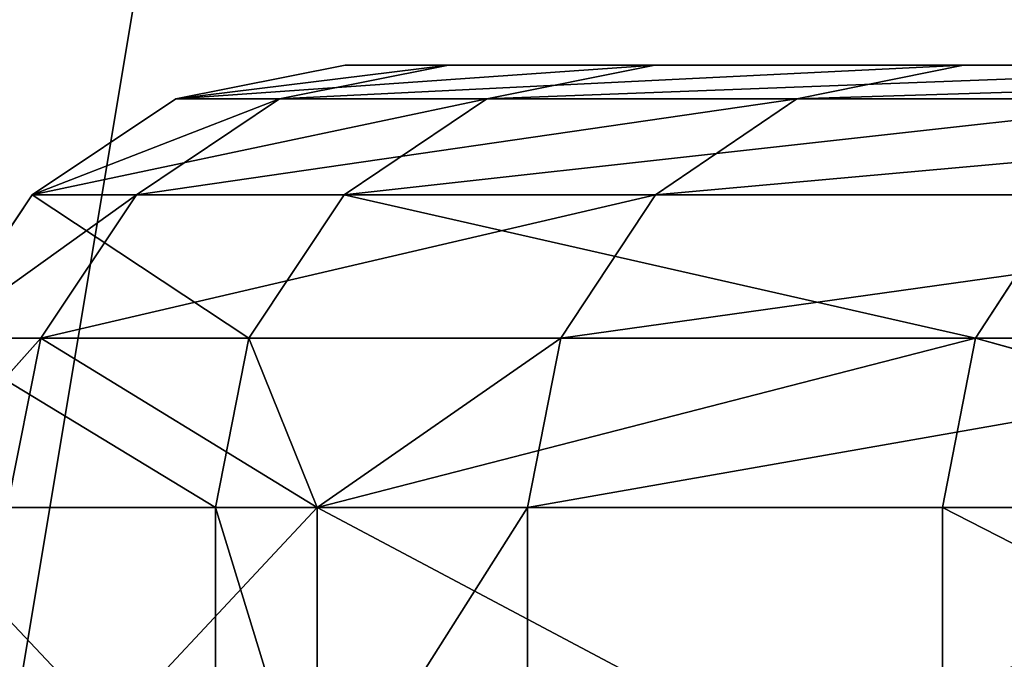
# Model space of a CAD drawing. Extents: x 0.04 to 8.7, y -7.15 to 0.
# Tile 91 of 256: x 0.6503 to 0.7379, y -1.7261 to -1.6692. Entities that reach past the tile are written whole.
import ezdxf

# ---------------------------------------------------------------- set-up
doc = ezdxf.new("R2010")
doc.units = 0
doc.header["$MEASUREMENT"] = 0
doc.layers.get('0').update_dxf_attribs({"linetype": 'CONTINUOUS'})

# ---------------------------------------------------------------- blocks, each defined once
blk = doc.blocks.new('ACE_M_STL')
at = {"color": 0}
for p, q in [((0.679298, -1.673228, 0.092141), (0.664237, -1.676225, 0.092516)), ((0.679298, -1.673228, 0.092141), (0.664237, -1.676225, 0.092516)), ((0.688484, -1.673228, -0.276192), (0.67346, -1.676225, -0.277318)), ((0.688484, -1.673228, -0.276192), (0.67346, -1.676225, -0.277318)), ((0.706832, -1.673228, 0.459558), (0.679298, -1.673228, 0.092141)), ((0.679298, -1.673228, 0.092141), (0.688484, -1.673228, -0.276192)), ((0.706832, -1.673228, 0.459558), (0.679298, -1.673228, 0.092141)), ((0.679298, -1.673228, 0.092141), (0.688484, -1.673228, -0.276192)), ((0.688484, -1.673228, -0.276192), (0.734298, -1.673228, -0.64178)), ((0.688484, -1.673228, -0.276192), (0.734298, -1.673228, -0.64178)), ((0.706832, -1.673228, 0.459558), (0.691883, -1.676225, 0.461431)), ((0.706832, -1.673228, 0.459558), (0.691883, -1.676225, 0.461431)), ((0.770812, -1.673228, 0.822408), (0.706832, -1.673228, 0.459558)), ((0.770812, -1.673228, 0.822408), (0.706832, -1.673228, 0.459558)), ((0.734298, -1.673228, -0.64178), (0.719461, -1.676225, -0.644397)), ((0.734298, -1.673228, -0.64178), (0.719461, -1.676225, -0.644397)), ((0.734298, -1.673228, -0.64178), (0.816285, -1.673228, -1.00099)), ((0.734298, -1.673228, -0.64178), (0.816285, -1.673228, -1.00099)), ((0.664237, -1.676225, 0.092516), (0.651468, -1.68476, 0.092835)), ((0.664237, -1.676225, 0.092516), (0.651468, -1.68476, 0.092835)), ((0.67346, -1.676225, -0.277318), (0.660723, -1.68476, -0.278273)), ((0.67346, -1.676225, -0.277318), (0.660723, -1.68476, -0.278273)), ((0.664237, -1.676225, 0.092516), (0.67346, -1.676225, -0.277318)), ((0.691883, -1.676225, 0.461431), (0.664237, -1.676225, 0.092516)), ((0.664237, -1.676225, 0.092516), (0.67346, -1.676225, -0.277318)), ((0.691883, -1.676225, 0.461431), (0.664237, -1.676225, 0.092516)), ((0.67346, -1.676225, -0.277318), (0.719461, -1.676225, -0.644397)), ((0.67346, -1.676225, -0.277318), (0.719461, -1.676225, -0.644397)), ((0.691883, -1.676225, 0.461431), (0.67921, -1.68476, 0.463019)), ((0.691883, -1.676225, 0.461431), (0.67921, -1.68476, 0.463019)), ((0.756124, -1.676225, 0.82576), (0.691883, -1.676225, 0.461431)), ((0.756124, -1.676225, 0.82576), (0.691883, -1.676225, 0.461431)), ((0.719461, -1.676225, -0.644397), (0.706882, -1.68476, -0.646615)), ((0.719461, -1.676225, -0.644397), (0.706882, -1.68476, -0.646615)), ((0.719461, -1.676225, -0.644397), (0.801782, -1.676225, -1.005071)), ((0.719461, -1.676225, -0.644397), (0.801782, -1.676225, -1.005071)), ((0.651468, -1.68476, 0.092835), (0.642936, -1.697532, 0.093047)), ((0.651468, -1.68476, 0.092835), (0.642936, -1.697532, 0.093047)), ((0.651468, -1.68476, 0.092835), (0.660723, -1.68476, -0.278273)), ((0.651468, -1.68476, 0.092835), (0.660723, -1.68476, -0.278273)), ((0.67921, -1.68476, 0.463019), (0.651468, -1.68476, 0.092835)), ((0.67921, -1.68476, 0.463019), (0.651468, -1.68476, 0.092835)), ((0.660723, -1.68476, -0.278273), (0.652212, -1.697532, -0.278911)), ((0.660723, -1.68476, -0.278273), (0.652212, -1.697532, -0.278911)), ((0.660723, -1.68476, -0.278273), (0.706882, -1.68476, -0.646615)), ((0.660723, -1.68476, -0.278273), (0.706882, -1.68476, -0.646615)), ((0.67921, -1.68476, 0.463019), (0.670741, -1.697532, 0.46408)), ((0.67921, -1.68476, 0.463019), (0.670741, -1.697532, 0.46408)), ((0.743672, -1.68476, 0.828602), (0.67921, -1.68476, 0.463019)), ((0.743672, -1.68476, 0.828602), (0.67921, -1.68476, 0.463019)), ((0.706882, -1.68476, -0.646615), (0.698477, -1.697532, -0.648096)), ((0.706882, -1.68476, -0.646615), (0.698477, -1.697532, -0.648096)), ((0.706882, -1.68476, -0.646615), (0.789487, -1.68476, -1.00853)), ((0.706882, -1.68476, -0.646615), (0.789487, -1.68476, -1.00853)), ((0.743672, -1.68476, 0.828602), (0.735351, -1.697532, 0.830501)), ((0.743672, -1.68476, 0.828602), (0.735351, -1.697532, 0.830501)), ((0.638779, -1.712598), (0.652212, -1.697532, -0.278911)), ((0.638779, -1.712598), (0.652212, -1.697532, -0.278911)), ((0.642936, -1.697532, 0.093047), (0.652212, -1.697532, -0.278911)), ((0.670741, -1.697532, 0.46408), (0.642936, -1.697532, 0.093047)), ((0.670741, -1.697532, 0.46408), (0.642936, -1.697532, 0.093047)), ((0.642936, -1.697532, 0.093047), (0.652212, -1.697532, -0.278911)), ((0.649224, -1.712598, -0.279135), (0.652212, -1.697532, -0.278911)), ((0.649224, -1.712598, -0.279135), (0.652212, -1.697532, -0.278911)), ((0.652212, -1.697532, -0.278911), (0.698477, -1.697532, -0.648096)), ((0.652212, -1.697532, -0.278911), (0.698477, -1.697532, -0.648096)), ((0.652212, -1.697532, -0.278911), (0.676799, -1.712598, -0.53158)), ((0.652212, -1.697532, -0.278911), (0.676799, -1.712598, -0.53158)), ((0.670741, -1.697532, 0.46408), (0.667768, -1.712598, 0.464453)), ((0.670741, -1.697532, 0.46408), (0.667768, -1.712598, 0.464453)), ((0.670741, -1.697532, 0.46408), (0.676799, -1.712598, 0.53158)), ((0.735351, -1.697532, 0.830501), (0.670741, -1.697532, 0.46408)), ((0.735351, -1.697532, 0.830501), (0.670741, -1.697532, 0.46408)), ((0.670741, -1.697532, 0.46408), (0.676799, -1.712598, 0.53158)), ((0.698477, -1.697532, -0.648096), (0.676799, -1.712598, -0.53158)), ((0.698477, -1.697532, -0.648096), (0.676799, -1.712598, -0.53158)), ((0.735351, -1.697532, 0.830501), (0.676799, -1.712598, 0.53158)), ((0.735351, -1.697532, 0.830501), (0.676799, -1.712598, 0.53158)), ((0.698477, -1.697532, -0.648096), (0.695526, -1.712598, -0.648617)), ((0.698477, -1.697532, -0.648096), (0.695526, -1.712598, -0.648617)), ((0.698477, -1.697532, -0.648096), (0.781271, -1.697532, -1.010841)), ((0.698477, -1.697532, -0.648096), (0.781271, -1.697532, -1.010841)), ((0.73243, -1.712598, 0.831168), (0.735351, -1.697532, 0.830501)), ((0.73243, -1.712598, 0.831168), (0.735351, -1.697532, 0.830501)), ((0.735351, -1.697532, 0.830501), (0.790083, -1.712598, 1.052338)), ((0.836124, -1.697532, 1.188668), (0.735351, -1.697532, 0.830501)), ((0.836124, -1.697532, 1.188668), (0.735351, -1.697532, 0.830501)), ((0.735351, -1.697532, 0.830501), (0.790083, -1.712598, 1.052338)), ((0.63994, -1.712598, 0.093122), (0.667768, -1.712598, 0.464453)), ((0.63994, -1.712598, 0.093122), (0.667768, -1.712598, 0.464453)), ((0.676799, -1.712598, -0.53158), (0.649224, -1.712598, -0.279135)), ((0.676799, -1.712598, -0.53158), (0.649224, -1.712598, -0.279135)), ((0.667768, -1.712598, 0.464453), (0.667768, -1.742126, 0.464453)), ((0.667768, -1.712598, 0.464453), (0.667768, -1.742126, 0.464453)), ((0.667768, -1.712598, 0.464453), (0.676799, -1.712598, 0.53158)), ((0.667768, -1.712598, 0.464453), (0.676799, -1.712598, 0.53158)), ((0.695526, -1.712598, -0.648617), (0.676799, -1.712598, -0.53158)), ((0.676799, -1.712598, -0.53158), (0.676799, -1.742126, -0.53158)), ((0.676799, -1.712598, -0.53158), (0.676799, -1.742126, -0.53158)), ((0.676799, -1.712598, 0.53158), (0.676799, -1.742126, 0.53158)), ((0.676799, -1.712598, 0.53158), (0.676799, -1.742126, 0.53158)), ((0.676799, -1.712598, 0.53158), (0.73243, -1.712598, 0.831168)), ((0.695526, -1.712598, -0.648617), (0.676799, -1.712598, -0.53158)), ((0.676799, -1.712598, 0.53158), (0.73243, -1.712598, 0.831168)), ((0.778386, -1.712598, -1.011653), (0.695526, -1.712598, -0.648617)), ((0.695526, -1.712598, -0.648617), (0.695526, -1.742126, -0.648617)), ((0.695526, -1.712598, -0.648617), (0.695526, -1.742126, -0.648617)), ((0.778386, -1.712598, -1.011653), (0.695526, -1.712598, -0.648617)), ((0.73243, -1.712598, 0.831168), (0.73243, -1.742126, 0.831168)), ((0.73243, -1.712598, 0.831168), (0.73243, -1.742126, 0.831168)), ((0.73243, -1.712598, 0.831168), (0.790083, -1.712598, 1.052338)), ((0.73243, -1.712598, 0.831168), (0.790083, -1.712598, 1.052338))]:
    blk.add_line(p, q, dxfattribs=at)
mesh = blk.add_polyface(dxfattribs=at)
corners = [(0.623512, 0, -2.165354), (0.938233, -1.889764, -2.636368), (0.623512, -1.889764, -2.165354), (0.938233, 0, -2.636368)]
mesh.append_faces([[corners[k] for k in face] for face in [(0, 1, 2), (1, 0, 3)]], dxfattribs={"vtx0": -1, "color": 0})
mesh = blk.add_polyface(dxfattribs=at)
corners = [(0.938233, 0, 2.636368), (0.623512, -1.889764, 2.165354), (0.938233, -1.889764, 2.636368), (0.623512, 0, 2.165354)]
mesh.append_faces([[corners[k] for k in face] for face in [(0, 1, 2), (1, 0, 3)]], dxfattribs={"vtx0": -1, "color": 0})
mesh = blk.add_polyface(dxfattribs=at)
corners = [(0.706832, -1.673228, 0.459558), (0.664237, -1.676225, 0.092516), (0.679298, -1.673228, 0.092141), (0.691883, -1.676225, 0.461431)]
mesh.append_faces([[corners[k] for k in face] for face in [(0, 1, 2), (1, 0, 3)]], dxfattribs={"vtx0": -1, "color": 0})
mesh = blk.add_polyface(dxfattribs=at)
corners = [(0.688484, -1.673228, -0.276192), (0.664237, -1.676225, 0.092516), (0.67346, -1.676225, -0.277318), (0.679298, -1.673228, 0.092141)]
mesh.append_faces([[corners[k] for k in face] for face in [(0, 1, 2), (1, 0, 3)]], dxfattribs={"vtx0": -1, "color": 0})
mesh = blk.add_polyface(dxfattribs=at)
corners = [(0.734298, -1.673228, -0.64178), (0.67346, -1.676225, -0.277318), (0.719461, -1.676225, -0.644397), (0.688484, -1.673228, -0.276192)]
mesh.append_faces([[corners[k] for k in face] for face in [(0, 1, 2), (1, 0, 3)]], dxfattribs={"vtx0": -1, "color": 0})
mesh = blk.add_polyface(dxfattribs=at)
corners = [(4.742005, -1.673228, -3.677501), (4.006026, -1.673228, -3.677501), (4.374016, -1.673228, -3.695866), (5.106337, -1.673228, -3.622586), (3.641694, -1.673228, -3.622586), (5.463391, -1.673228, -3.531669), (3.28464, -1.673228, -3.531669), (5.809619, -1.673228, -3.405653), (2.938413, -1.673228, -3.405653), (4.374016, -1.673228, -3.395669), (4.72896, -1.673228, -3.377067), (6.141578, -1.673228, -3.24579), (5.080015, -1.673228, -3.321466), (5.423335, -1.673228, -3.229473), (6.455971, -1.673228, -3.053668), (5.755159, -1.673228, -3.102098), (6.07185, -1.673228, -2.940736), (6.749672, -1.673228, -2.831198), (6.36994, -1.673228, -2.747154), (7.019764, -1.673228, -2.58059), (6.646162, -1.673228, -2.523474), (7.26356, -1.673228, -2.304335), (6.89749, -1.673228, -2.272146), (7.478639, -1.673228, -2.005178), (7.121169, -1.673228, -1.995924), (7.662862, -1.673228, -1.686093), (7.314752, -1.673228, -1.697835), (7.476114, -1.673228, -1.381143), (7.8144, -1.673228, -1.350252), (7.603489, -1.673228, -1.04932), (7.931746, -1.673228, -1.00099), (7.695481, -1.673228, -0.705999), (8.013733, -1.673228, -0.64178), (7.751083, -1.673228, -0.354944), (8.059548, -1.673228, -0.276192), (7.769685, -1.673228), (8.068733, -1.673228, 0.092141), (7.751083, -1.673228, 0.354944), (8.041199, -1.673228, 0.459558), (7.695481, -1.673228, 0.705999), (7.977219, -1.673228, 0.822408), (7.603489, -1.673228, 1.04932), (7.877428, -1.673228, 1.177084), (7.476114, -1.673228, 1.381143), (7.742819, -1.673228, 1.520062), (7.314752, -1.673228, 1.697835), (7.57473, -1.673228, 1.847933), (7.121169, -1.673228, 1.995924), (7.37483, -1.673228, 2.157439), (6.89749, -1.673228, 2.272146), (7.145106, -1.673228, 2.445502), (6.646162, -1.673228, 2.523474), (6.887843, -1.673228, 2.709262), (6.36994, -1.673228, 2.747154), (6.605596, -1.673228, 2.946095), (6.07185, -1.673228, 2.940736), (5.755159, -1.673228, 3.102098), (6.30117, -1.673228, 3.153649), (5.423335, -1.673228, 3.229473), (5.977592, -1.673228, 3.32986), (5.080015, -1.673228, 3.321466), (4.72896, -1.673228, 3.377067), (5.638076, -1.673228, 3.472978), (4.374016, -1.673228, 3.395669), (4.019072, -1.673228, -3.377067), (2.606453, -1.673228, -3.24579), (3.668016, -1.673228, -3.321466), (3.324696, -1.673228, -3.229473), (2.29206, -1.673228, -3.053668), (2.992872, -1.673228, -3.102098), (2.676181, -1.673228, -2.940736), (1.998359, -1.673228, -2.831198), (2.378091, -1.673228, -2.747154), (1.728268, -1.673228, -2.58059), (2.101869, -1.673228, -2.523474), (1.484471, -1.673228, -2.304335), (1.850541, -1.673228, -2.272146), (1.269392, -1.673228, -2.005178), (1.626862, -1.673228, -1.995924), (1.085169, -1.673228, -1.686093), (1.43328, -1.673228, -1.697835), (1.271917, -1.673228, -1.381143), (0.933631, -1.673228, -1.350252), (1.144542, -1.673228, -1.04932), (0.816285, -1.673228, -1.00099), (1.05255, -1.673228, -0.705999), (0.734298, -1.673228, -0.64178), (0.996948, -1.673228, -0.354944), (0.688484, -1.673228, -0.276192), (0.978346, -1.673228), (0.679298, -1.673228, 0.092141), (0.996948, -1.673228, 0.354944), (0.706832, -1.673228, 0.459558), (1.05255, -1.673228, 0.705999), (0.770812, -1.673228, 0.822408), (1.144542, -1.673228, 1.04932), (0.870603, -1.673228, 1.177084), (1.271917, -1.673228, 1.381143), (1.005212, -1.673228, 1.520062), (1.43328, -1.673228, 1.697835), (1.173302, -1.673228, 1.847933), (1.626862, -1.673228, 1.995924), (1.373201, -1.673228, 2.157439), (1.850541, -1.673228, 2.272146), (1.602925, -1.673228, 2.445502), (2.101869, -1.673228, 2.523474), (1.860188, -1.673228, 2.709262), (2.378091, -1.673228, 2.747154), (2.142435, -1.673228, 2.946095), (2.676181, -1.673228, 2.940736), (2.992872, -1.673228, 3.102098), (2.446861, -1.673228, 3.153649), (3.324696, -1.673228, 3.229473), (2.770439, -1.673228, 3.32986), (3.668016, -1.673228, 3.321466), (4.019072, -1.673228, 3.377067), (3.109955, -1.673228, 3.472978), (5.285998, -1.673228, 3.58158), (3.462033, -1.673228, 3.58158), (4.924856, -1.673228, 3.654586), (3.823175, -1.673228, 3.654586), (4.558239, -1.673228, 3.691272), (4.189792, -1.673228, 3.691272)]
mesh.append_faces([[corners[k] for k in face] for face in [(0, 1, 2), (120, 121, 122)]], dxfattribs={"vtx0": -1, "color": 0})
mesh.append_faces([[corners[k] for k in face] for face in [(1, 3, 4), (4, 5, 6), (6, 7, 8), (9, 7, 10), (10, 11, 12), (12, 11, 13), (13, 14, 15), (15, 14, 16), (16, 17, 18), (18, 19, 20), (20, 21, 22), (22, 23, 24), (24, 25, 26), (26, 25, 27), (27, 28, 29), (29, 30, 31), (31, 32, 33), (33, 34, 35), (35, 36, 37), (37, 38, 39), (39, 40, 41), (41, 42, 43), (43, 44, 45), (45, 46, 47), (47, 48, 49), (49, 50, 51), (51, 52, 53), (53, 54, 55), (55, 54, 56), (56, 57, 58), (58, 59, 60), (60, 59, 61), (61, 62, 63), (8, 64, 65), (64, 8, 9), (65, 67, 68), (68, 70, 71), (71, 72, 73), (73, 74, 75), (75, 76, 77), (77, 78, 79), (79, 81, 82), (82, 83, 84), (84, 85, 86), (86, 87, 88), (88, 89, 90), (90, 91, 92), (92, 93, 94), (94, 95, 96), (96, 97, 98), (98, 99, 100), (100, 101, 102), (102, 103, 104), (104, 105, 106), (106, 107, 108), (108, 110, 111), (111, 112, 113), (113, 115, 116), (116, 117, 118), (118, 119, 120)]], dxfattribs={"vtx0": -1, "vtx1": -1, "color": 0})
mesh.append_faces([[corners[k] for k in face] for face in [(8, 7, 9), (116, 63, 62)]], dxfattribs={"vtx0": -1, "vtx1": -1, "vtx2": -1, "color": 0})
mesh.append_faces([[corners[k] for k in face] for face in [(1, 0, 3), (4, 3, 5), (6, 5, 7), (10, 7, 11), (13, 11, 14), (16, 14, 17), (18, 17, 19), (20, 19, 21), (22, 21, 23), (24, 23, 25), (27, 25, 28), (29, 28, 30), (31, 30, 32), (33, 32, 34), (35, 34, 36), (37, 36, 38), (39, 38, 40), (41, 40, 42), (43, 42, 44), (45, 44, 46), (47, 46, 48), (49, 48, 50), (51, 50, 52), (53, 52, 54), (56, 54, 57), (58, 57, 59), (61, 59, 62), (65, 64, 66), (65, 66, 67), (68, 67, 69), (68, 69, 70), (71, 70, 72), (73, 72, 74), (75, 74, 76), (77, 76, 78), (79, 78, 80), (79, 80, 81), (82, 81, 83), (84, 83, 85), (86, 85, 87), (88, 87, 89), (90, 89, 91), (92, 91, 93), (94, 93, 95), (96, 95, 97), (98, 97, 99), (100, 99, 101), (102, 101, 103), (104, 103, 105), (106, 105, 107), (108, 107, 109), (108, 109, 110), (111, 110, 112), (113, 112, 114), (113, 114, 115), (116, 115, 63), (116, 62, 117), (118, 117, 119), (120, 119, 121)]], dxfattribs={"vtx0": -1, "vtx2": -1, "color": 0})
mesh = blk.add_polyface(dxfattribs=at)
corners = [(0.770812, -1.673228, 0.822408), (0.691883, -1.676225, 0.461431), (0.706832, -1.673228, 0.459558), (0.756124, -1.676225, 0.82576)]
mesh.append_faces([[corners[k] for k in face] for face in [(0, 1, 2), (1, 0, 3)]], dxfattribs={"vtx0": -1, "color": 0})
mesh = blk.add_polyface(dxfattribs=at)
corners = [(0.816285, -1.673228, -1.00099), (0.719461, -1.676225, -0.644397), (0.801782, -1.676225, -1.005071), (0.734298, -1.673228, -0.64178)]
mesh.append_faces([[corners[k] for k in face] for face in [(0, 1, 2), (1, 0, 3)]], dxfattribs={"vtx0": -1, "color": 0})
mesh = blk.add_polyface(dxfattribs=at)
corners = [(0.67346, -1.676225, -0.277318), (0.651468, -1.68476, 0.092835), (0.660723, -1.68476, -0.278273), (0.664237, -1.676225, 0.092516)]
mesh.append_faces([[corners[k] for k in face] for face in [(0, 1, 2), (1, 0, 3)]], dxfattribs={"vtx0": -1, "color": 0})
mesh = blk.add_polyface(dxfattribs=at)
corners = [(0.691883, -1.676225, 0.461431), (0.651468, -1.68476, 0.092835), (0.664237, -1.676225, 0.092516), (0.67921, -1.68476, 0.463019)]
mesh.append_faces([[corners[k] for k in face] for face in [(0, 1, 2), (1, 0, 3)]], dxfattribs={"vtx0": -1, "color": 0})
mesh = blk.add_polyface(dxfattribs=at)
corners = [(0.719461, -1.676225, -0.644397), (0.660723, -1.68476, -0.278273), (0.706882, -1.68476, -0.646615), (0.67346, -1.676225, -0.277318)]
mesh.append_faces([[corners[k] for k in face] for face in [(0, 1, 2), (1, 0, 3)]], dxfattribs={"vtx0": -1, "color": 0})
mesh = blk.add_polyface(dxfattribs=at)
corners = [(0.756124, -1.676225, 0.82576), (0.67921, -1.68476, 0.463019), (0.691883, -1.676225, 0.461431), (0.743672, -1.68476, 0.828602)]
mesh.append_faces([[corners[k] for k in face] for face in [(0, 1, 2), (1, 0, 3)]], dxfattribs={"vtx0": -1, "color": 0})
mesh = blk.add_polyface(dxfattribs=at)
corners = [(0.801782, -1.676225, -1.005071), (0.706882, -1.68476, -0.646615), (0.789487, -1.68476, -1.00853), (0.719461, -1.676225, -0.644397)]
mesh.append_faces([[corners[k] for k in face] for face in [(0, 1, 2), (1, 0, 3)]], dxfattribs={"vtx0": -1, "color": 0})
mesh = blk.add_polyface(dxfattribs=at)
corners = [(0.660723, -1.68476, -0.278273), (0.642936, -1.697532, 0.093047), (0.652212, -1.697532, -0.278911), (0.651468, -1.68476, 0.092835)]
mesh.append_faces([[corners[k] for k in face] for face in [(0, 1, 2), (1, 0, 3)]], dxfattribs={"vtx0": -1, "color": 0})
mesh = blk.add_polyface(dxfattribs=at)
corners = [(0.651468, -1.68476, 0.092835), (0.670741, -1.697532, 0.46408), (0.642936, -1.697532, 0.093047), (0.67921, -1.68476, 0.463019)]
mesh.append_faces([[corners[k] for k in face] for face in [(0, 1, 2), (1, 0, 3)]], dxfattribs={"vtx0": -1, "color": 0})
mesh = blk.add_polyface(dxfattribs=at)
corners = [(0.706882, -1.68476, -0.646615), (0.652212, -1.697532, -0.278911), (0.698477, -1.697532, -0.648096), (0.660723, -1.68476, -0.278273)]
mesh.append_faces([[corners[k] for k in face] for face in [(0, 1, 2), (1, 0, 3)]], dxfattribs={"vtx0": -1, "color": 0})
mesh = blk.add_polyface(dxfattribs=at)
corners = [(0.67921, -1.68476, 0.463019), (0.735351, -1.697532, 0.830501), (0.670741, -1.697532, 0.46408), (0.743672, -1.68476, 0.828602)]
mesh.append_faces([[corners[k] for k in face] for face in [(0, 1, 2), (1, 0, 3)]], dxfattribs={"vtx0": -1, "color": 0})
mesh = blk.add_polyface(dxfattribs=at)
corners = [(0.789487, -1.68476, -1.00853), (0.698477, -1.697532, -0.648096), (0.781271, -1.697532, -1.010841), (0.706882, -1.68476, -0.646615)]
mesh.append_faces([[corners[k] for k in face] for face in [(0, 1, 2), (1, 0, 3)]], dxfattribs={"vtx0": -1, "color": 0})
mesh = blk.add_polyface(dxfattribs=at)
corners = [(0.743672, -1.68476, 0.828602), (0.836124, -1.697532, 1.188668), (0.735351, -1.697532, 0.830501), (0.844214, -1.68476, 1.18595)]
mesh.append_faces([[corners[k] for k in face] for face in [(0, 1, 2), (1, 0, 3)]], dxfattribs={"vtx0": -1, "color": 0})
mesh = blk.add_polyface(dxfattribs=at)
corners = [(0.642936, -1.697532, 0.093047), (0.638779, -1.712598), (0.652212, -1.697532, -0.278911)]
mesh.append_faces([[corners[k] for k in face] for face in [(0, 1, 2)]], dxfattribs={"color": 0})
mesh = blk.add_polyface(dxfattribs=at)
corners = [(0.652212, -1.697532, -0.278911), (0.638779, -1.712598), (0.649224, -1.712598, -0.279135)]
mesh.append_faces([[corners[k] for k in face] for face in [(0, 1, 2)]], dxfattribs={"color": 0})
mesh = blk.add_polyface(dxfattribs=at)
corners = [(0.642936, -1.697532, 0.093047), (0.667768, -1.712598, 0.464453), (0.63994, -1.712598, 0.093122), (0.670741, -1.697532, 0.46408)]
mesh.append_faces([[corners[k] for k in face] for face in [(0, 1, 2), (1, 0, 3)]], dxfattribs={"vtx0": -1, "color": 0})
mesh = blk.add_polyface(dxfattribs=at)
corners = [(0.652212, -1.697532, -0.278911), (0.649224, -1.712598, -0.279135), (0.676799, -1.712598, -0.53158)]
mesh.append_faces([[corners[k] for k in face] for face in [(0, 1, 2)]], dxfattribs={"color": 0})
mesh = blk.add_polyface(dxfattribs=at)
corners = [(0.652212, -1.697532, -0.278911), (0.676799, -1.712598, -0.53158), (0.698477, -1.697532, -0.648096)]
mesh.append_faces([[corners[k] for k in face] for face in [(0, 1, 2)]], dxfattribs={"color": 0})
mesh = blk.add_polyface(dxfattribs=at)
corners = [(0.670741, -1.697532, 0.46408), (0.676799, -1.712598, 0.53158), (0.667768, -1.712598, 0.464453)]
mesh.append_faces([[corners[k] for k in face] for face in [(0, 1, 2)]], dxfattribs={"color": 0})
mesh = blk.add_polyface(dxfattribs=at)
corners = [(0.735351, -1.697532, 0.830501), (0.676799, -1.712598, 0.53158), (0.670741, -1.697532, 0.46408)]
mesh.append_faces([[corners[k] for k in face] for face in [(0, 1, 2)]], dxfattribs={"color": 0})
mesh = blk.add_polyface(dxfattribs=at)
corners = [(0.698477, -1.697532, -0.648096), (0.676799, -1.712598, -0.53158), (0.695526, -1.712598, -0.648617)]
mesh.append_faces([[corners[k] for k in face] for face in [(0, 1, 2)]], dxfattribs={"color": 0})
mesh = blk.add_polyface(dxfattribs=at)
corners = [(0.735351, -1.697532, 0.830501), (0.73243, -1.712598, 0.831168), (0.676799, -1.712598, 0.53158)]
mesh.append_faces([[corners[k] for k in face] for face in [(0, 1, 2)]], dxfattribs={"color": 0})
mesh = blk.add_polyface(dxfattribs=at)
corners = [(0.781271, -1.697532, -1.010841), (0.695526, -1.712598, -0.648617), (0.778386, -1.712598, -1.011653), (0.698477, -1.697532, -0.648096)]
mesh.append_faces([[corners[k] for k in face] for face in [(0, 1, 2), (1, 0, 3)]], dxfattribs={"vtx0": -1, "color": 0})
mesh = blk.add_polyface(dxfattribs=at)
corners = [(0.735351, -1.697532, 0.830501), (0.790083, -1.712598, 1.052338), (0.73243, -1.712598, 0.831168)]
mesh.append_faces([[corners[k] for k in face] for face in [(0, 1, 2)]], dxfattribs={"color": 0})
mesh = blk.add_polyface(dxfattribs=at)
corners = [(0.836124, -1.697532, 1.188668), (0.790083, -1.712598, 1.052338), (0.735351, -1.697532, 0.830501)]
mesh.append_faces([[corners[k] for k in face] for face in [(0, 1, 2)]], dxfattribs={"color": 0})
mesh = blk.add_polyface(dxfattribs=at)
corners = [(0.63994, -1.712598, 0.093122), (0.667768, -1.742126, 0.464453), (0.63994, -1.742126, 0.093122), (0.667768, -1.712598, 0.464453)]
mesh.append_faces([[corners[k] for k in face] for face in [(0, 1, 2), (1, 0, 3)]], dxfattribs={"vtx0": -1, "color": 0})
mesh = blk.add_polyface(dxfattribs=at)
corners = [(0.676799, -1.712598, -0.53158), (0.649224, -1.742126, -0.279135), (0.676799, -1.742126, -0.53158), (0.649224, -1.712598, -0.279135)]
mesh.append_faces([[corners[k] for k in face] for face in [(0, 1, 2), (1, 0, 3)]], dxfattribs={"vtx0": -1, "color": 0})
mesh = blk.add_polyface(dxfattribs=at)
corners = [(0.667768, -1.712598, 0.464453), (0.676799, -1.742126, 0.53158), (0.667768, -1.742126, 0.464453), (0.676799, -1.712598, 0.53158)]
mesh.append_faces([[corners[k] for k in face] for face in [(0, 1, 2), (1, 0, 3)]], dxfattribs={"vtx0": -1, "color": 0})
mesh = blk.add_polyface(dxfattribs=at)
corners = [(0.695526, -1.712598, -0.648617), (0.676799, -1.742126, -0.53158), (0.695526, -1.742126, -0.648617), (0.676799, -1.712598, -0.53158)]
mesh.append_faces([[corners[k] for k in face] for face in [(0, 1, 2), (1, 0, 3)]], dxfattribs={"vtx0": -1, "color": 0})
mesh = blk.add_polyface(dxfattribs=at)
corners = [(0.676799, -1.712598, 0.53158), (0.73243, -1.742126, 0.831168), (0.676799, -1.742126, 0.53158), (0.73243, -1.712598, 0.831168)]
mesh.append_faces([[corners[k] for k in face] for face in [(0, 1, 2), (1, 0, 3)]], dxfattribs={"vtx0": -1, "color": 0})
mesh = blk.add_polyface(dxfattribs=at)
corners = [(0.778386, -1.712598, -1.011653), (0.695526, -1.742126, -0.648617), (0.778386, -1.742126, -1.011653), (0.695526, -1.712598, -0.648617)]
mesh.append_faces([[corners[k] for k in face] for face in [(0, 1, 2), (1, 0, 3)]], dxfattribs={"vtx0": -1, "color": 0})
mesh = blk.add_polyface(dxfattribs=at)
corners = [(0.73243, -1.712598, 0.831168), (0.790083, -1.742126, 1.052338), (0.73243, -1.742126, 0.831168), (0.790083, -1.712598, 1.052338)]
mesh.append_faces([[corners[k] for k in face] for face in [(0, 1, 2), (1, 0, 3)]], dxfattribs={"vtx0": -1, "color": 0})

msp = doc.modelspace()

# ---------------------------------------------------------------- block references
at = {"color": 0}
msp.add_blockref('ACE_M_STL', (0, 0), dxfattribs=at)

doc.saveas('drawing.dxf')
